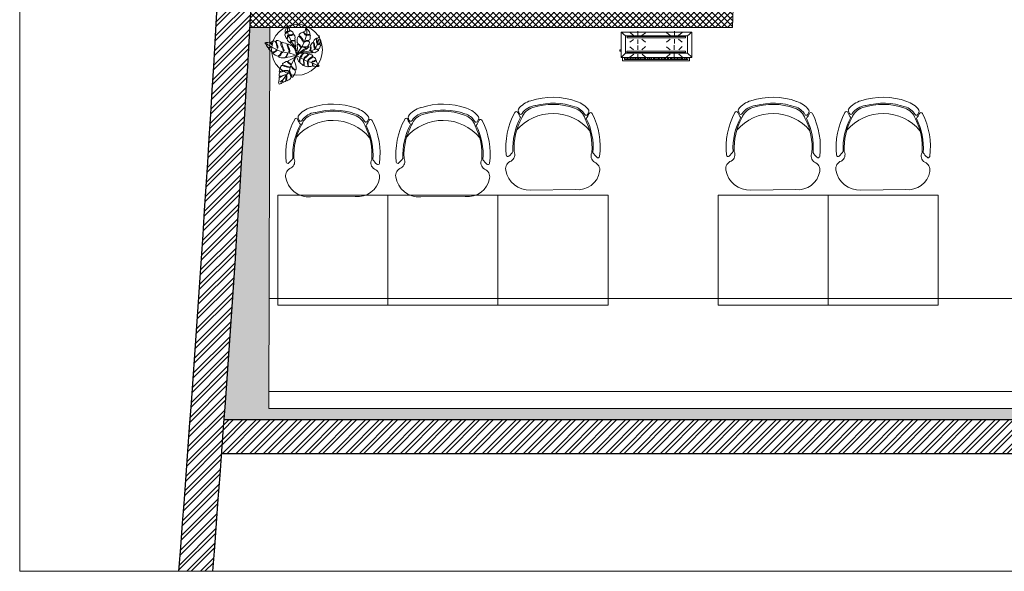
# Model space of a CAD drawing. Header units: millimetres. Extents: x 297264 to 416219, y -77299 to -23696.
# Tile 202 of 256: x 363602 to 369416, y -34256 to -30999. Entities that reach past the tile are written whole.
import ezdxf

# ---------------------------------------------------------------- set-up
doc = ezdxf.new("R2010")
doc.units = ezdxf.units.MM
doc.header["$LTSCALE"] = 2.5
doc.linetypes.add('HIDDENX2', pattern=[19.05, 12.7, -6.35])
for name, color, linetype, lineweight in [('ELEVATION 1', 143, 'Continuous', 18), ('ELEVATION 3', 23, 'Continuous', 13), ('FURNITURES', 30, 'Continuous', 15), ('HATCH LIGHT', 250, 'Continuous', 0), ('TREES', 55, 'Continuous', 5), ('WALL', 132, 'Continuous', 25)]:
    doc.layers.add(name, color=color, linetype=linetype, lineweight=lineweight)

# ---------------------------------------------------------------- blocks, each defined once
blk = doc.blocks.new('04P-CH~1')
blk.add_line((-0.6031, 0.6002), (-0.3259, 0.597))
for centre, radius, start, end in [((-0.6123, 0.4516), 0.1489, 86.45826, 170.84441), ((-0.3081, 0.4618), 0.1363, 9.13239, 97.50787), ((-0.7092, 0.4672), 0.0508, 170.84441, 251.00231), ((-0.2234, 0.474), 0.0508, 290.59406, 10.75195), ((-0.3026, 0.3344), 0.456, 173.92961, 208.62433), ((-0.7462, 0.3807), 0.01, 46.56635, 168.96112), ((-0.9103, 0.2073), 0.2488, 38.01323, 46.56635), ((-0.7491, 0.3792), 0.0464, 334.70337, 59.67207), ((-0.181, 0.3871), 0.0464, 121.92429, 206.89299), ((-0.6261, 0.3299), 0.456, 332.97204, 7.66676), ((-0.0151, 0.2198), 0.2488, 135.03001, 143.58313), ((-0.184, 0.3885), 0.01, 12.63524, 135.03001), ((-0.3125, 0.3391), 0.4025, 176.94568, 208.36885), ((-0.3123, 0.339), 0.3954, 177.0537, 208.52316), ((-0.6165, 0.3348), 0.3954, 333.0732, 4.54266), ((-0.6164, 0.3348), 0.4025, 333.22752, 4.65068), ((-0.465, 0.421), 0.2985, 220.6848, 320.38834), ((-0.5509, 0.0634), 0.1433, 143.88699, 158.53261), ((-0.6657, 0.118), 0.01, 32.6756, 154.57208), ((-0.5651, 0.1825), 0.1, 198.86575, 254.77146), ((-0.5651, 0.1825), 0.1095, 212.6756, 265.19021), ((-0.3595, 0.1854), 0.1, 286.8249, 342.73061), ((-0.3595, 0.1854), 0.1095, 286.8249, 328.92077), ((-0.2571, 0.1237), 0.01, 27.02428, 148.92077), ((-0.3704, 0.0659), 0.1433, 23.06375, 37.70938), ((-0.3704, 0.0659), 0.1371, 18.89788, 27.02428), ((-0.6935, 0.1195), 0.01, 200.82595, 338.53261), ((-0.6722, 0.1012), 0.01, 162.69848, 217.18732), ((-0.5509, 0.0634), 0.1371, 154.57208, 162.69848), ((-0.5651, 0.1825), 0.1445, 217.18732, 254.77146), ((-0.4661, 0.4573), 0.3918, 251.35616, 290.2402), ((-0.5751, 0.0635), 0.01, 75.17077, 85.19021), ((-0.4624, 0.4792), 0.4208, 254.83048, 288.66311), ((-0.3595, 0.1854), 0.1445, 286.8249, 324.40904), ((-0.2501, 0.1071), 0.01, 324.40904, 18.89788), ((-0.2294, 0.126), 0.01, 203.06375, 340.77041), ((-0.4661, 0.456), 0.435, 251.64897, 289.94739)]:
    blk.add_arc(centre, radius, start, end)
blk = doc.blocks.new('sdfvx')
at = {"layer": 'TREES'}
for p, q in [((2.9, 3.2), (23.7, -7.5)), ((23.7, -7.5), (56.9, -26.3)), ((56.9, -26.3), (77.7, -35.4)), ((77.7, -35.4), (104.4, -43.9)), ((104.4, -43.9), (135.7, -59.1)), ((135.7, -59.1), (160.2, -69.7))]:
    blk.add_line(p, q, dxfattribs=at)
for points in [[(-1.3, 38.9), (-10.2, 63.8), (-20.1, 72.7), (-38.5, 89.1), (-41, 94.8), (-40, 99.2), (-37.3, 106.3), (-39.7, 109.6), (-43.8, 101.4), (-47.3, 97), (-51.7, 101.3), (-56.3, 106.6), (-63.8, 112.6), (-64.3, 123), (-61.4, 131.8), (-57.4, 142.4), (-57.9, 150.7), (-62.5, 147.3), (-63.1, 140.3), (-66.7, 129.6), (-69.9, 124.7), (-73, 128.9), (-76.7, 141), (-81.1, 153.7), (-79.6, 161.3), (-71, 168.8), (-62.4, 177.1), (-67.7, 177.4), (-73.1, 171.6), (-80.7, 171), (-79.9, 182.5), (-74.7, 195), (-69.7, 206.8), (-65.6, 218.2), (-52.1, 202.6), (-49.2, 193.9), (-45.2, 189.6), (-48.3, 182.9), (-55.8, 179.5), (-58.2, 174.4), (-51.6, 177.2), (-43.2, 180.6), (-40.1, 184.7), (-32.8, 180.7), (-24.7, 173.7), (-18.8, 162.9), (-29.3, 155.8), (-42, 154.3), (-50.9, 153), (-51.1, 148.9), (-42.3, 149.3), (-31.9, 149.5), (-21.4, 153), (-15.1, 153.7), (-10, 145.9), (-8.3, 134.5), (-9.4, 127.2), (-7.5, 117.4), (-13.9, 112.9), (-26.6, 113.9), (-32.9, 113.6), (-33, 110.2), (-27.1, 110.6), (-14, 109.2), (-8.2, 109.6), (-7.2, 90.4), (-5.9, 70.7), (-1.8, 49.8)], [(165.3, 149.4), (168, 135.7), (170.3, 123.2), (173.6, 104), (174.2, 97.3), (162.8, 88.9), (155.4, 86.4), (153.3, 82.6), (157.9, 82.5), (165.2, 84.5), (171.4, 88.6), (176.4, 87.9), (177.7, 79.6), (174, 71.6), (168.5, 54.1), (162.5, 51.5), (150.8, 51.1), (141, 53.5), (137.8, 52), (142, 49.8), (155.1, 45.4), (163, 44.3), (161, 40.6), (154.2, 36), (144.2, 29.8), (134.1, 22.7), (122.5, 26.3), (113, 34.8), (105.2, 36.9), (109.2, 32.8), (116.2, 28.3), (115.5, 23.8), (108.8, 23.2), (87.1, 23.3), (50.4, 25.6), (31.9, 26.7), (52.7, 37.4), (75.6, 49.3), (91.7, 66.2), (103.1, 64), (104.3, 54.8), (97.8, 41.5), (99.6, 39.8), (106.4, 48.4), (109, 59.7), (105.8, 69.2), (104.5, 77.5), (110, 87.8), (118, 97.8), (126.8, 91.5), (127.1, 76.3), (130.8, 60.1), (135.3, 55.9), (133.8, 66.7), (132, 78.6), (132.6, 89.7), (128.7, 98.3), (124.6, 105), (130.5, 114.2), (137.8, 122.3), (142.4, 126.7), (147.2, 117.4), (147.2, 99.7), (150.4, 90.6), (152.3, 96.9), (151.2, 113.8), (150.3, 121.5), (146.8, 129.1), (156.6, 130.2), (161.3, 131.1)], [(-226.4, 96.3), (-222.5, 90.6), (-218.1, 84.3), (-214.3, 76.7), (-209.3, 68.5), (-205.8, 62.3), (-199.3, 61.8), (-192.5, 63.4), (-185, 69.4), (-184.2, 65.8), (-190.2, 60.5), (-199.7, 59.2), (-200.3, 54.9), (-197, 50), (-189, 41.8), (-182.1, 34.7), (-173.8, 27.7), (-164.1, 30.8), (-154.9, 33.8), (-148, 39), (-141.9, 44.3), (-137.8, 41.9), (-144.9, 35.5), (-151.8, 30.7), (-159.8, 27.1), (-164.9, 25.1), (-168.4, 22.1), (-163.4, 17.4), (-150.9, 6.4), (-141, 1.5), (-132.1, -0.7), (-118.9, 8.4), (-112.5, 19.4), (-103.6, 28.7), (-97.7, 26.9), (-106.5, 20.7), (-112, 10.1), (-119.2, 2.7), (-124.9, -2.6), (-124.6, -7.1), (-118.5, -10.1), (-108.5, -11.6), (-96.6, -11.5), (-81.3, -12), (-74.5, -4.6), (-66.8, 9.3), (-62, 21.4), (-59.9, 14.5), (-66.7, 0.5), (-70.1, -4.8), (-71.8, -7.6), (-70, -10.1), (-59.2, -8.5), (-44.6, -5.3), (-36.4, -3.4), (-25.8, -0.1), (-18.2, 1), (-0.1, 1), (-1.3, 14.4), (-2.3, 32.1), (-6.4, 42.9), (-13, 52.6), (-16.8, 62.8), (-27.5, 71), (-39.3, 77.5), (-56.6, 86.2), (-59.3, 82.6), (-58.7, 71.5), (-53.1, 61.5), (-47.6, 50.5), (-45.4, 38.3), (-46.3, 28.8), (-49.6, 27.5), (-52.7, 30.6), (-50.9, 43.1), (-57.1, 55.4), (-61.2, 63.5), (-64.8, 78.1), (-64.2, 88.6), (-76.4, 92.5), (-88.6, 96.5), (-100.7, 101.3), (-104.7, 97.9), (-104.8, 90.9), (-99.2, 72), (-94.2, 60.8), (-90.2, 51.4), (-86.5, 37.2), (-91.3, 34.8), (-97.1, 49.7), (-102.7, 65.5), (-110.9, 82.1), (-111.5, 93.2), (-109.9, 101.8), (-113.6, 106.3), (-126.6, 110.8), (-132.6, 112.5), (-142.2, 112.6), (-145.3, 109.5), (-141.2, 101.4), (-139, 88.8), (-133.4, 73), (-132.6, 63.2), (-133.4, 57.6), (-136.8, 58.5), (-138.6, 67.1), (-142, 80.4), (-145.6, 95), (-151.7, 105.1), (-161.5, 110.5), (-166.9, 109.5), (-174.9, 105.8), (-180.3, 99.1), (-175.7, 85.2), (-179.4, 80.5), (-180.9, 88.6), (-184.6, 96.6), (-187.4, 101.9), (-194.7, 99.9), (-204.5, 99.1), (-210.9, 97.3), (-219.5, 99)], [(165.1, -71.2), (159.6, -74.1), (154.6, -75.3), (145.4, -74.3), (134.4, -73), (125.4, -72.4), (121.2, -68.6), (120.5, -61.7), (119.5, -53.5), (116.4, -52.4), (117.8, -58.4), (118, -66.2), (116.4, -72.4), (113.3, -73.9), (106.1, -74.4), (99.3, -75.4), (93.8, -75.2), (87.5, -69.5), (86.7, -57.8), (86.1, -48.1), (85.7, -40), (81.7, -40.7), (82.2, -53), (84, -64.8), (85.6, -72.1), (86, -76), (83.9, -76.7), (74, -74.3), (65.6, -71.8), (57.6, -69.4), (58.1, -59.2), (57.7, -46.3), (56.1, -35.4), (56.3, -29.3), (53.9, -26.1), (52.1, -29.7), (53, -40.8), (55.2, -50.7), (54.8, -59.7), (51.1, -67.5), (47, -64.7), (41.7, -59.4), (33.7, -54.4), (25.8, -46.5), (26, -34.3), (29.2, -20.6), (28.5, -12.1), (25.8, -15.3), (24.9, -21.9), (24.1, -31.8), (23, -37.1), (23.3, -41.6), (20.5, -41.2), (16.6, -36.5), (11.4, -28), (8.7, -20.2), (4, -10.5), (0, 0), (6.9, 7.7), (15.7, 13.2), (22, 18.4), (29.3, 20.6), (39.7, 20.7), (46, 17.5), (43.2, 11.8), (36.5, 3.4), (32.2, -2.1), (31.3, -6.4), (37.3, -7.3), (41.9, -1.5), (48.6, 13.3), (52.7, 19.4), (56.9, 21.7), (65.2, 21.5), (75, 20.1), (81.5, 18.5), (84.9, 12.6), (78.6, 5.1), (66, -4.3), (57.2, -11.8), (54.6, -18.8), (56.7, -22), (62.7, -14.2), (71.1, -7.3), (79.6, -1.5), (86.6, 6.9), (92, 13.2), (97.6, 14), (106.7, 12), (113.3, 8.8), (122.3, -2.1), (113.4, -6), (97.1, -16.5), (89.3, -23.5), (85.4, -28.4), (84.1, -33.3), (89, -32.7), (94.3, -24.8), (105.1, -16.7), (114.6, -13.3), (125.3, -8), (133, -10.7), (138.6, -16.4), (142.1, -21.4), (143.2, -27.9), (131.4, -33), (120.9, -37), (114.1, -41.5), (116.9, -44.5), (124.5, -40.7), (132, -37.9), (142.5, -32.1), (145.8, -33.8), (147.3, -38.9), (151, -51.6), (157.4, -60.3), (163.3, -68.5)], [(-123.3, -201.7), (-115.2, -199.8), (-109.7, -197.5), (-103.9, -193.6), (-101.9, -186.6), (-99.6, -177.6), (-96.6, -178.6), (-97.7, -186.2), (-96.2, -190.1), (-93, -189.5), (-86.1, -185.3), (-79.5, -182.6), (-75.7, -177.9), (-74, -166.3), (-71.8, -151), (-70.6, -142.4), (-67.8, -140.7), (-66.9, -145.5), (-68.2, -160.6), (-71.6, -175.8), (-68.4, -178.3), (-59.5, -173.5), (-52.9, -170.8), (-46.7, -167.6), (-41.8, -162.6), (-39.4, -153.1), (-41.9, -137.7), (-45.2, -124.7), (-50, -111.1), (-48.8, -106), (-45.6, -109.1), (-43.5, -116.7), (-39.5, -128.1), (-33.8, -143), (-33.6, -152.9), (-25.7, -152.5), (-17.5, -141.2), (-13.6, -136), (-10.4, -128.2), (-3.8, -112.8), (-12.3, -100), (-21, -93.4), (-31.4, -83.1), (-34.5, -75.4), (-35.3, -70.1), (-32.1, -73.1), (-28, -81), (-18.3, -89.1), (-7.8, -99), (-2.4, -101.8), (-1.3, -97.3), (-1.1, -81.2), (-2.8, -64.4), (-6.2, -52), (-12.8, -40.1), (-11.6, -31.5), (-1.8, -3.3), (-15.6, -12.7), (-30.1, -19.5), (-56.8, -34.4), (-57, -36.5), (-52.4, -45.6), (-38.5, -56.1), (-36.4, -63.7), (-41.7, -60.3), (-56.4, -51.8), (-64.2, -39.6), (-70.3, -38.2), (-71, -37.8), (-73.4, -39.2), (-84.9, -46.4), (-93.4, -51.9), (-98.3, -56.9), (-95.6, -63), (-83.6, -66.8), (-70.3, -71.8), (-53.5, -77.8), (-46.3, -81.5), (-49.5, -82.1), (-63.3, -80.6), (-81.6, -74.3), (-99.8, -67.6), (-106.5, -67.1), (-111.7, -74.2), (-116.5, -89.6), (-120.7, -100.9), (-122.1, -110.6), (-110.6, -109.6), (-88.9, -103.4), (-71.2, -103.3), (-59.3, -103.5), (-60.4, -107.5), (-73.3, -106.7), (-86.6, -108.9), (-101.8, -113.5), (-115.1, -115.7), (-121.6, -121.5), (-122.8, -133.3), (-123.1, -146.2), (-109.4, -145.1), (-97.1, -139.1), (-81.9, -134.5), (-73.3, -135.7), (-83.6, -138.9), (-99.9, -143.8), (-113.4, -151.2), (-121.9, -152.6), (-124.2, -168.4), (-126.1, -181.6), (-127.3, -190.3), (-125.5, -195.2)]]:
    blk.add_lwpolyline(points, close=True, dxfattribs=at)
for points in [[(-7.7, 66.8), (-34.5, 102.6), (-43.2, 125.8), (-58.3, 156.2), (-62.1, 181.6), (-63.4, 210.4)], [(2.2, 10.2), (5, 26.5), (7.7, 41.8), (8.4, 57.4), (7.3, 73.8), (6.7, 84), (10.9, 85.4), (20.8, 79.9), (26.7, 71.5), (30.3, 61.8), (35.2, 64.2), (32.3, 72.2), (26.8, 83.1), (15.1, 89.8), (6.3, 99.2), (6.9, 110.2), (7.1, 121.9), (9.1, 132.2), (13.9, 141.1), (21, 141.1), (36.3, 127.8), (44, 114.5), (50.8, 101.9), (54.9, 105.9), (50.8, 116.1), (43.8, 127.2), (30.5, 140.8), (22.2, 149.5), (22.3, 157.1), (29.8, 163.6), (36.9, 167.7), (48.9, 173), (57.9, 165.2), (64.3, 153.6), (70.6, 151.7), (68.9, 157.5), (61, 166.2), (54, 173.3), (55.4, 176.1), (65.7, 181.2), (68.5, 193.5), (70.1, 204.9), (77.6, 196.7), (85.9, 187.4), (95.3, 175.5), (99.2, 163.8), (95.7, 157.2), (81.7, 155.2), (73.9, 153.2), (76.3, 148.9), (88.2, 150.7), (97, 152), (103.2, 153.1), (101.4, 140.7), (100.2, 128.7), (98.3, 118.9), (91.2, 115.3), (73.5, 112.3), (66.4, 108.3), (63.1, 103.2), (69.4, 104.8), (77, 108.3), (88.7, 108.6), (96.2, 101), (93.8, 87.6), (88.4, 78.3), (81.4, 68.2), (73.3, 68.3), (56, 67.8), (45, 68.4), (48.1, 65.4), (57.4, 63), (70.4, 62.2), (72.5, 59.3), (68.4, 55.4), (58.9, 49.1), (48.3, 42.1), (2.2, 10.2)], [(7.1, 16.6), (24.6, 42.9), (45.7, 73.3), (59.9, 105.2), (68.8, 135.8), (76.5, 164.5), (77.1, 183.1), (72.5, 197)], [(-11.4, 11.4), (-48.8, 21.2), (-90, 28.5), (-123.3, 39), (-167.1, 59.3), (-204.3, 81.9), (-215.3, 91.4)], [(49, 29.8), (74.4, 33.8), (106, 38.8), (132.5, 47.2), (145.5, 66.6), (156.7, 95.3), (163.7, 123.1)], [(-10.9, -12.4), (-38, -67.1), (-48.5, -100.9), (-65.4, -131.7), (-95.4, -170.4), (-117.8, -189)]]:
    blk.add_lwpolyline(points, dxfattribs=at)
for radius, start, end in [(74.1, 67.95601, 75.26504), (74.1, 51.32077, 54.25267), (74.1, 9.82277, 13.08212), (101.6, 19.22151, 20.02126), (101.6, 238.66923, 240.98647)]:
    blk.add_arc((2.6, 7.3), radius, start, end, dxfattribs=at)
blk = doc.blocks.new('kjdfhjakld')
for points in [[(221, 83.3), (-278.8, 83.3), (-278.8, -97.2), (221, -97.2)], [(198.2, 97.9), (-249.8, 97.9), (-249.8, 83.3), (198.2, 83.2)], [(190.4, 52.9), (190.4, -69.3), (-247.4, -69.3), (-247.4, 52.9)], [(-247.4, -69.3), (190.4, -69.3), (190.4, 52.9), (-247.4, 52.9)], [(179.9, 46.6), (-235, 46.6), (-235, 38.3), (179.9, 38.3)], [(-235, 38.3), (179.9, 38.3), (179.9, 46.6), (-235, 46.6)], [(179.6, -56.2), (-233, -56.2), (-233, -64.5), (179.6, -64.5)], [(-233, -64.5), (179.6, -64.5), (179.6, -56.2), (-233, -56.2)]]:
    blk.add_lwpolyline(points, close=True)
for points in [[(-247.4, 52.9), (-278.2, 80.9), (-278.2, 80.9)], [(212.7, 83.3), (212.7, 106.6), (-261.8, 106.6), (-261.8, 83.3)], [(-261.8, 83.3), (-261.8, 106.6), (212.7, 106.6), (212.7, 83.3)], [(-241.7, 83.2), (-241.6, 97.6), (-241.6, 97.6)], [(-231.3, 85.5), (-231.2, 97.5), (-231.2, 97.5)], [(-223.3, 85.4), (-223.2, 97.5), (-223.2, 97.5)], [(-212.8, 85.3), (-212.7, 97.4), (-212.7, 97.4)], [(-186, 58.2), (-210, 79.1), (-210, 79.1)], [(-204.8, 85.3), (-204.7, 97.3), (-204.7, 97.3)], [(-196.8, 85.2), (-196.7, 97.2), (-196.7, 97.2)], [(-186.3, 85.1), (-186.2, 97.1), (-186.2, 97.1)], [(-177.5, 85), (-177.4, 97.1), (-177.4, 97.1)], [(-167.9, 85), (-167.8, 97), (-167.8, 97)], [(-159.1, 84.9), (-159, 96.9), (-159, 96.9)], [(-154.7, 58.1), (-154.6, 89.4), (-154.6, 89.4)], [(-151, 84.8), (-150.9, 96.8), (-150.9, 96.8)], [(-140.6, 84.7), (-140.5, 99.2), (-140.5, 99.2)], [(-132.6, 84.7), (-132.4, 99.1), (-132.4, 99.1)], [(-125.8, 58), (-99.3, 80.4), (-99.3, 80.4)], [(-124.5, 84.6), (-124.4, 99), (-124.4, 99)], [(-114.1, 84.5), (-114, 98.9), (-114, 98.9)], [(-106.1, 84.4), (-106, 98.9), (-106, 98.9)], [(-95.7, 84.3), (-95.5, 98.8), (-95.5, 98.8)], [(-87.6, 84.3), (-87.5, 98.7), (-87.5, 98.7)], [(-79.6, 84.2), (-79.5, 98.7), (-79.5, 98.7)], [(-69.2, 84.1), (-69, 98.6), (-69, 98.6)], [(-61.1, 84), (-61, 98.5), (-61, 98.5)], [(-50.7, 84), (-52.2, 98.4), (-52.2, 98.4)], [(-42.7, 83.9), (-42.6, 98.3), (-42.6, 98.3)], [(-33.9, 83.8), (-33.7, 98.3), (-33.7, 98.3)], [(-23.4, 83.7), (-23.3, 98.2), (-23.3, 98.2)], [(-15.4, 83.7), (-15.3, 98.1), (-15.3, 98.1)], [(-7.4, 83.6), (-7.3, 98), (-7.3, 98)], [(3.1, 83.5), (3.2, 98), (3.2, 98)], [(11.1, 83.4), (11.2, 97.9), (11.2, 97.9)], [(21.5, 83.3), (21.6, 97.8), (21.6, 97.8)], [(29.5, 83.3), (29.7, 97.7), (29.7, 97.7)], [(37.6, 83.2), (37.7, 97.7), (37.7, 97.7)], [(48, 83.1), (48.1, 97.6), (48.1, 97.6)], [(73.2, 59.7), (48.4, 79.9), (48.4, 79.9)], [(56, 83.1), (56.1, 97.5), (56.1, 97.5)], [(64.9, 83), (65, 97.4), (65, 97.4)], [(74.5, 84.5), (74.6, 97.3), (74.6, 97.3)], [(83.3, 84.4), (83.4, 97.3), (83.4, 97.3)], [(93, 84.4), (93.1, 97.2), (93.1, 97.2)], [(101.8, 84.3), (101.9, 97.1), (101.9, 97.1)], [(103.7, 59.6), (103.8, 90.1), (103.8, 90.1)], [(109.8, 84.2), (109.9, 97), (109.9, 97)], [(120.2, 84.1), (120.4, 97), (120.4, 97)], [(128.3, 84.1), (128.4, 96.9), (128.4, 96.9)], [(132.6, 59.5), (159.2, 79.5), (159.2, 79.5)], [(138.7, 84), (136.4, 96.8), (136.4, 96.8)], [(146.7, 83.9), (146.8, 96.7), (146.8, 96.7)], [(154.8, 83.8), (154.9, 96.7), (154.9, 96.7)], [(165.2, 83.7), (165.3, 98.2), (165.3, 98.2)], [(173.2, 83.7), (173.3, 98.1), (173.3, 98.1)], [(182, 83.6), (182.2, 98), (182.2, 98)], [(190.4, 52.9), (221, 83.3), (221, 83.3)], [(191.7, 83.5), (191.8, 98), (191.8, 98)], [(-186.1, 27.7), (-210.3, 5.3), (-210.3, 5.3)], [(-154.8, 27.6), (-154.9, -3.7), (-154.9, -3.7)], [(-124.3, 27.5), (-99.5, 6.5), (-99.5, 6.5)], [(75.5, 28.4), (48.2, 6), (48.2, 6)], [(103.6, 28.3), (103.5, -2.2), (103.5, -2.2)], [(134.9, 28.2), (158.9, 8.1), (158.9, 8.1)], [(220.8, 28), (231.2, 27.9), (231.3, 38.4), (220.8, 38.4)], [(-247.4, -69.3), (-278.8, -97.2), (-278.8, -97.2)], [(-183.9, -46.2), (-210.4, -26), (-210.4, -26)], [(-155.1, -46.3), (-155, -15.8), (-155, -15.8)], [(-124.6, -46.4), (-99.6, -26.4), (-99.6, -26.4)], [(75.3, -47), (48.1, -24.5), (48.1, -24.5)], [(103.4, -45.5), (103.5, -14.2), (103.5, -14.2)], [(134.7, -45.6), (158.8, -24.8), (158.8, -24.8)], [(190.4, -69.3), (220.4, -97.2), (220.4, -97.2)], [(-184, -73.5), (-210.6, -93.4), (-210.6, -93.4)], [(-155.1, -73.6), (-155.2, -104.1), (-155.2, -104.1)], [(-124.6, -73.7), (-99.8, -93.8), (-99.8, -93.8)], [(75.2, -71.9), (47.9, -92.7), (47.9, -92.7)], [(103.3, -72), (103.2, -103.3), (103.2, -103.3)], [(134.6, -72.1), (158.6, -93), (158.6, -93)]]:
    blk.add_lwpolyline(points)

msp = doc.modelspace()

# ---------------------------------------------------------------- hatches: boundary and pattern name
at = {"layer": 'HATCH LIGHT', "true_color": 0x636466}
h = msp.add_hatch(dxfattribs=at)
h.set_pattern_fill('ANSI32', color=251, scale=6)
h.set_pattern_definition([(45, (300231.21, -46725.026), (-40.411153, 40.411153), []), (45, (300258.15, -46725.026), (-40.411153, 40.411153), [])])
h.paths.add_polyline_path([(377374.1, -32590), (377180.1, -32638.8), (377361.6, -33359.7), (364809, -33359.6, -0.000263), (364794.5, -33559.6), (377618.3, -33559.7)])
h.paths.add_polyline_path([(365222.9, -25157.1), (365022.9, -25157.1, -0.011972), (364541.6, -34256), (364742.2, -34256, 0.01196)])
h.paths.add_polyline_path([(365206.6, -25697.6), (374885.5, -26046.6, 0.003501), (375379.6, -26800.6), (375547.2, -26691.5), (374997.1, -25850.5), (365212.8, -25497.7, -0.000262)])
h = msp.add_hatch(dxfattribs=at)
h.set_pattern_fill('ANSI37', color=251, scale=8)
h.set_pattern_definition([(45, (300231.21, -46725.026), (-17.960512, 17.960512), []), (135, (300231.21, -46725.026), (-17.960512, -17.960512), [])])
edge = h.paths.add_edge_path()
edge.add_line((368000.1, -25798.3), (365206.6, -25697.6))
edge.add_arc((174809.2, -19659.4), 190493.1, 356.573537, 358.183559, ccw=False)
edge.add_line((364961.8, -31044.7), (367811, -31044.7))
edge.add_line((367811, -31044.7), (367937.5, -27535.7))
edge.add_line((367937.5, -27535.7), (367837.5, -27532.1))
edge.add_line((367837.5, -27532.1), (367808.3, -28343.5))
edge.add_line((367808.3, -28343.5), (367808.3, -28343.5))
edge.add_line((367808.3, -28343.5), (367743.4, -30142.4))
edge.add_line((367743.4, -30142.4), (367714.5, -30944.7))
edge.add_line((367714.5, -30944.7), (365082.8, -30944.7))
edge.add_line((365082.8, -30944.7), (365208.8, -27449.3))
edge.add_line((365208.8, -27449.3), (366208.2, -27485.3))
edge.add_line((366208.2, -27485.3), (366249.6, -27486.8))
edge.add_line((366249.6, -27486.8), (366253.2, -27386.9))
edge.add_line((366253.2, -27386.9), (365212.4, -27349.3))
edge.add_line((365212.4, -27349.3), (365268.3, -25799.9))
edge.add_line((365268.3, -25799.9), (366767.4, -25853.9))
edge.add_line((366767.4, -25853.9), (366756.6, -26153.7))
edge.add_line((366756.6, -26153.7), (366733.1, -26801.7))
edge.add_line((366733.1, -26801.7), (366730.5, -26874.9))
edge.add_line((366730.5, -26874.9), (366830.4, -26878.5))
edge.add_line((366830.4, -26878.5), (366867.2, -25857.5))
edge.add_line((366867.2, -25857.5), (367896.6, -25894.7))
edge.add_line((367896.6, -25894.7), (367870, -26632.7))
edge.add_line((367870, -26632.7), (367969.9, -26636.3))
edge.add_line((367969.9, -26636.3), (368000.1, -25798.3))
h = msp.add_hatch(dxfattribs=at)
h.set_pattern_fill('ANSI36', color=251, scale=7)
h.set_pattern_definition([(45, (300231.21, -46725.026), (11.786586, 43.2174826), [55.5625, -11.1125, 0, -11.1125])])
h.paths.add_polyline_path([(377361.6, -33359.7), (377180.1, -32638.8), (377117.1, -32654.7), (377278.3, -33294.7), (365072, -33294.6), (365079.2, -31044.7), (364961.8, -31044.7, -0.003045), (364809, -33359.6)])

# ---------------------------------------------------------------- linework, layer by layer
at = {"layer": 'ELEVATION 1'}
for q in [(367937.5, -27535.7), (364961.8, -31044.7)]:
    msp.add_line((367811, -31044.7), q, dxfattribs=at)
msp.add_lwpolyline([(365079.2, -31044.7), (365072, -33294.6), (377278.3, -33294.7), (377117.1, -32654.7), (377180.1, -32638.8)], dxfattribs=at)
at = {"layer": 'ELEVATION 3'}
msp.add_lwpolyline([(363601.6, -34256), (379164.1, -34256), (379164.1, -25157.1), (363601.6, -25157.1)], close=True, dxfattribs=at)
msp.add_circle((365239.1, -31177.3), 150, dxfattribs=at)
at = {"layer": 'FURNITURES'}
msp.add_line((365074.1, -32644.6), (377156.8, -32644.7), dxfattribs=at)
for points in [[(365776.1, -32685.5), (365776.1, -32035.5), (365126.1, -32035.5), (365126.1, -32685.5)], [(366426.1, -32685.5), (366426.1, -32035.5), (365776.1, -32035.5), (365776.1, -32685.5)], [(367076.1, -32685.5), (367076.1, -32035.5), (366426.1, -32035.5), (366426.1, -32685.5)], [(368376.1, -32685.5), (368376.1, -32035.5), (367726.1, -32035.5), (367726.1, -32685.5)], [(369026.1, -32685.5), (369026.1, -32035.5), (368376.1, -32035.5), (368376.1, -32685.5)]]:
    msp.add_lwpolyline(points, close=True, dxfattribs=at)
msp.add_lwpolyline([(365072.3, -33194.6), (377253.1, -33194.7)], dxfattribs=at)
at = {"layer": 'WALL'}
for p, q in [((364809, -33359.6), (377361.6, -33359.7)), ((364794.5, -33559.6), (377618.3, -33559.7))]:
    msp.add_line(p, q, dxfattribs=at)
for radius, start, end in [(190293.1, 355.600756, 358.344479), (190493.1, 355.605384, 358.346214)]:
    msp.add_arc((174809.2, -19659.4), radius, start, end, dxfattribs=at)

# ---------------------------------------------------------------- block references
at = {"layer": 'FURNITURES', "xscale": -946.5666576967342, "yscale": 946.5666576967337, "zscale": 946.5666576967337, "rotation": 179.9995000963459}
for p in [(367190.8, -31437), (368490.8, -31437), (369140.8, -31437), (365890.8, -31477.8), (366540.8, -31477.8)]:
    msp.add_blockref('04P-CH~1', p, dxfattribs=at)
at = {"layer": 'HATCH LIGHT', "linetype": 'HIDDENX2', "xscale": 0.8349327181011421, "yscale": 0.8349327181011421, "zscale": 0.8349327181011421, "rotation": 180}
msp.add_blockref('kjdfhjakld', (367338.3, -31153.2), dxfattribs=at)
at = {"layer": 'TREES', "xscale": 0.8164613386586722, "yscale": 0.8164613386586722, "zscale": 0.8164613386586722}
msp.add_blockref('sdfvx', (365234.4, -31214.2), dxfattribs=at)

doc.saveas('drawing.dxf')
